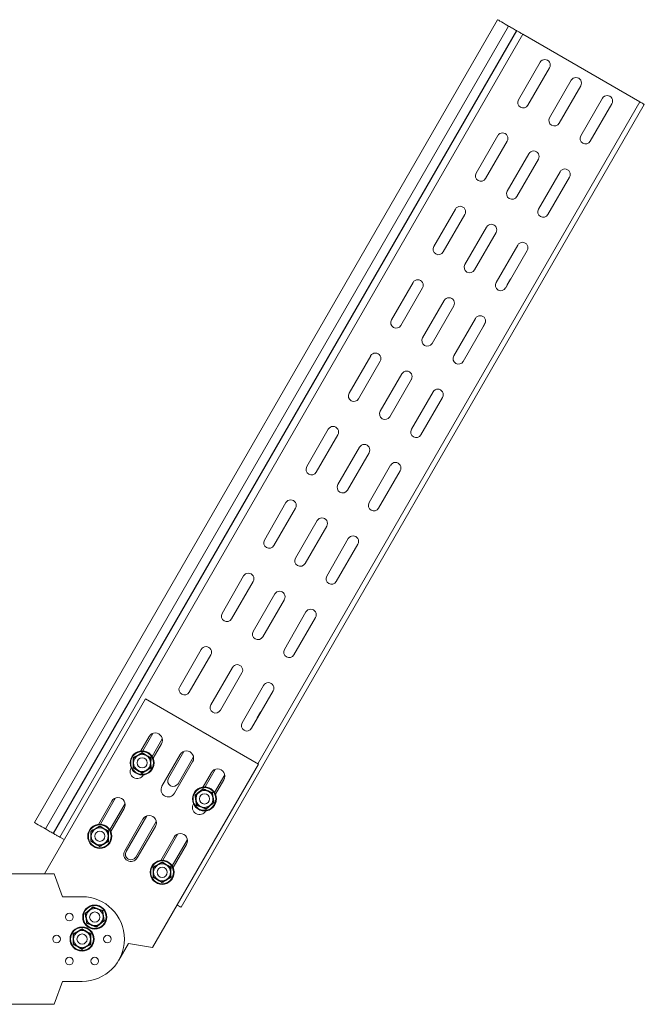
# Model space of a CAD drawing. Header units: millimetres. Extents: x 10 to 1476, y -4445 to -172.
# Tile 16 of 30: x 633 to 1002, y -3163 to -2582. Entities that reach past the tile are written whole.
import ezdxf

# ---------------------------------------------------------------- set-up
doc = ezdxf.new("R2010")
doc.units = ezdxf.units.MM

msp = doc.modelspace()

# ---------------------------------------------------------------- linework, layer by layer
at = {"color": 7, "linetype": 'Continuous', "lineweight": 15}
for p, q in [((915.08, -2581.66), (641.58, -3055.37)), ((921.54, -2585.39), (648.04, -3059.1)), ((926.13, -2588.04), (652.63, -3061.76)), ((926.45, -2588.22), (652.95, -3061.94)), ((930.03, -2590.29), (656.53, -3064)), ((926.45, -2588.22), (926.13, -2588.04)), ((999.08, -2630.16), (930.03, -2590.29)), ((927.37, -2628.88), (940.12, -2606.79)), ((945.74, -2610.04), (932.99, -2632.13)), ((945.77, -2639.5), (958.52, -2617.42)), ((964.15, -2620.67), (951.4, -2642.75)), ((1001.68, -2631.66), (728.18, -3105.37)), ((964.17, -2650.13), (976.92, -2628.04)), ((982.55, -2631.29), (969.8, -2653.38)), ((902.37, -2672.18), (915.12, -2650.09)), ((920.74, -2653.34), (907.99, -2675.43)), ((920.77, -2682.8), (933.52, -2660.72)), ((939.15, -2663.97), (926.4, -2686.05)), ((939.17, -2693.43), (951.92, -2671.34)), ((957.55, -2674.59), (944.8, -2696.68)), ((877.37, -2715.48), (890.12, -2693.4)), ((895.74, -2696.65), (882.99, -2718.73)), ((895.77, -2726.1), (908.52, -2704.02)), ((914.15, -2707.27), (901.4, -2729.35)), ((914.17, -2736.73), (926.92, -2714.65)), ((932.55, -2717.9), (919.8, -2739.98)), ((922.61, -2734.73), (920.66, -2738.11)), ((852.37, -2758.78), (865.12, -2736.7)), ((870.74, -2739.95), (857.99, -2762.03)), ((870.77, -2769.41), (883.52, -2747.32)), ((889.15, -2750.57), (876.4, -2772.66)), ((889.17, -2780.03), (901.92, -2757.95)), ((907.55, -2761.2), (894.8, -2783.28)), ((907.93, -2760.15), (906.91, -2761.93)), ((827.37, -2802.08), (840.12, -2780)), ((845.74, -2783.25), (832.99, -2805.33)), ((845.77, -2812.71), (858.52, -2790.62)), ((864.15, -2793.87), (851.4, -2815.96)), ((864.17, -2823.33), (876.92, -2801.25)), ((882.55, -2804.5), (869.8, -2826.58)), ((802.37, -2845.38), (815.12, -2823.3)), ((820.74, -2826.55), (807.99, -2848.63)), ((820.77, -2856.01), (833.52, -2833.93)), ((839.15, -2837.18), (826.4, -2859.26)), ((839.17, -2866.63), (851.92, -2844.55)), ((857.55, -2847.8), (844.8, -2869.88)), ((777.37, -2888.68), (790.12, -2866.6)), ((795.74, -2869.85), (782.99, -2891.93)), ((795.77, -2899.31), (808.52, -2877.23)), ((814.15, -2880.48), (801.4, -2902.56)), ((814.17, -2909.93), (826.92, -2887.85)), ((832.55, -2891.1), (819.8, -2913.18)), ((752.37, -2931.99), (765.12, -2909.9)), ((770.74, -2913.15), (757.99, -2935.24)), ((770.77, -2942.61), (783.52, -2920.53)), ((789.15, -2923.78), (776.4, -2945.86)), ((789.17, -2953.24), (801.92, -2931.15)), ((807.55, -2934.4), (794.8, -2956.49)), ((727.37, -2975.29), (740.12, -2953.2)), ((745.74, -2956.45), (732.99, -2978.54)), ((745.77, -2985.91), (758.52, -2963.83)), ((764.15, -2967.08), (751.4, -2989.16)), ((764.17, -2996.54), (776.92, -2974.45)), ((782.55, -2977.7), (769.8, -2999.79)), ((707.12, -2982.36), (647.48, -3085.65)), ((773.8, -3020.86), (707.12, -2982.36)), ((775.11, -2990.21), (773.16, -2993.59)), ((705.52, -3013.12), (711.48, -3002.79)), ((709.25, -3004.67), (704.34, -3013.16)), ((717.11, -3006.04), (711.15, -3016.37)), ((711.7, -3017.41), (716.61, -3008.92)), ((727.65, -3015.29), (716.9, -3033.91)), ((720.77, -3029.21), (729.89, -3013.42)), ((711.3, -3129.11), (773.8, -3020.86)), ((724.26, -3038.16), (735.01, -3019.54)), ((735.52, -3016.67), (726.4, -3032.46)), ((698.66, -3023.01), (698.62, -3023.07)), ((746.06, -3025.92), (741.15, -3034.41)), ((742.33, -3034.37), (748.29, -3024.04)), ((705.99, -3027.32), (706.02, -3027.26)), ((753.92, -3027.29), (747.96, -3037.62)), ((748.51, -3038.66), (753.42, -3030.17)), ((687.25, -3042.77), (679.34, -3056.46)), ((680.52, -3056.42), (689.48, -3040.9)), ((695.11, -3044.15), (686.15, -3059.67)), ((735.46, -3044.26), (735.43, -3044.32)), ((686.7, -3060.71), (694.61, -3047.02)), ((742.79, -3048.57), (742.82, -3048.51)), ((705.65, -3053.4), (694.9, -3072.02)), ((695.77, -3072.52), (707.89, -3051.52)), ((713.52, -3054.77), (701.4, -3075.77)), ((652.63, -3061.76), (652.95, -3061.94)), ((702.26, -3076.27), (713.01, -3057.65)), ((656.53, -3064), (659.12, -3065.5)), ((724.06, -3064.02), (716.15, -3077.71)), ((717.33, -3077.67), (726.29, -3062.15)), ((731.92, -3065.4), (722.96, -3080.92)), ((723.51, -3081.96), (731.42, -3068.27)), ((528.21, -3085.65), (653.21, -3085.65)), ((653.21, -3085.65), (658.21, -3099.15)), ((658.21, -3099.15), (669.71, -3099.15)), ((691.36, -3136.65), (697.11, -3126.69)), ((697.11, -3126.69), (711.3, -3129.11)), ((658.21, -3149.15), (653.21, -3162.65)), ((669.71, -3149.15), (658.21, -3149.15)), ((653.21, -3162.65), (528.21, -3162.65))]:
    msp.add_line(p, q, dxfattribs=at)
at = {"color": 8, "linetype": 'Continuous', "lineweight": 15}
for p, q in [((999.08, -2630.16), (773.58, -3020.74)), ((922.78, -2734.83), (922.61, -2734.73)), ((920.66, -2738.11), (920.83, -2738.2)), ((906.91, -2761.93), (907.08, -2762.02)), ((775.28, -2990.3), (775.11, -2990.21)), ((773.16, -2993.59), (773.33, -2993.68))]:
    msp.add_line(p, q, dxfattribs=at)
at = {"color": 7, "linetype": 'Continuous', "lineweight": 15, "flags": 128}
for points in [[(915.08, -2581.66), (915.08, -2581.66), (915.24, -2581.75), (915.7, -2582.01), (916.42, -2582.43), (917.35, -2582.97), (918.41, -2583.58), (919.52, -2584.22), (920.59, -2584.84), (921.54, -2585.39)], [(921.54, -2585.39), (922.05, -2585.68), (922.63, -2586.02), (923.24, -2586.37), (923.86, -2586.73), (924.49, -2587.09), (925.09, -2587.44), (925.64, -2587.76), (926.13, -2588.04)], [(926.45, -2588.22), (926.82, -2588.44), (927.22, -2588.67), (927.65, -2588.92), (928.1, -2589.18), (928.57, -2589.44), (929.05, -2589.72), (929.53, -2590), (930.03, -2590.29)], [(999.08, -2630.16), (999.59, -2630.45), (1000.08, -2630.73), (1000.53, -2630.99), (1000.92, -2631.22), (1001.24, -2631.41), (1001.48, -2631.54), (1001.63, -2631.63), (1001.68, -2631.66)], [(641.58, -3055.37), (641.58, -3055.37), (641.74, -3055.47), (642.2, -3055.73), (642.92, -3056.15), (643.85, -3056.68), (644.91, -3057.3), (646.02, -3057.94), (647.09, -3058.56), (648.04, -3059.1)], [(648.04, -3059.1), (648.55, -3059.4), (649.13, -3059.73), (649.74, -3060.08), (650.36, -3060.45), (650.99, -3060.81), (651.59, -3061.15), (652.14, -3061.47), (652.63, -3061.76)], [(652.95, -3061.94), (653.32, -3062.15), (653.72, -3062.39), (654.15, -3062.63), (654.6, -3062.89), (655.07, -3063.16), (655.55, -3063.44), (656.03, -3063.72), (656.53, -3064)], [(725.8, -3104), (726.09, -3104.17), (726.58, -3104.45), (727.03, -3104.71), (727.42, -3104.93), (727.74, -3105.12), (727.98, -3105.26), (728.13, -3105.35), (728.18, -3105.37)]]:
    msp.add_lwpolyline(points, dxfattribs=at)
at = {"color": 7, "linetype": 'Continuous', "lineweight": 15}
for centre, radius in [((705.18, -3020.21), 7.1), ((705.18, -3020.21), 6.73), ((705.18, -3020.21), 3), ((741.99, -3041.46), 7.1), ((741.99, -3041.46), 6.73), ((741.99, -3041.46), 3), ((680.18, -3063.52), 7.1), ((680.18, -3063.52), 6.73), ((680.18, -3063.52), 3), ((716.99, -3084.77), 7.1), ((716.99, -3084.77), 6.73), ((716.99, -3084.77), 3), ((677.21, -3111.16), 7.1), ((677.21, -3111.16), 6.73), ((677.21, -3111.16), 3), ((662.21, -3111.16), 2.25), ((669.71, -3124.15), 7.1), ((669.71, -3124.15), 6.73), ((654.71, -3124.15), 2.25), ((669.71, -3124.15), 3), ((684.71, -3124.15), 2.25), ((662.21, -3137.14), 2.25), ((677.21, -3137.14), 2.25)]:
    msp.add_circle(centre, radius, dxfattribs=at)
for centre, radius, start, end in [((942.93, -2608.42), 3.25, 330, 150), ((961.33, -2619.04), 3.25, 330, 150), ((930.18, -2630.5), 3.25, 150, 330), ((979.74, -2629.67), 3.25, 330, 150), ((948.58, -2641.13), 3.25, 150, 330), ((917.93, -2651.72), 3.25, 330, 150), ((966.99, -2651.75), 3.25, 150, 330), ((936.33, -2662.35), 3.25, 330, 150), ((905.18, -2673.8), 3.25, 150, 330), ((954.74, -2672.97), 3.25, 330, 150), ((923.58, -2684.43), 3.25, 150, 330), ((892.93, -2695.02), 3.25, 330, 150), ((941.99, -2695.05), 3.25, 150, 330), ((911.33, -2705.65), 3.25, 330, 150), ((929.74, -2716.27), 3.25, 330, 150), ((880.18, -2717.1), 3.25, 150, 330), ((898.58, -2727.73), 3.25, 150, 330), ((867.93, -2738.32), 3.25, 330, 150), ((924.17, -2735.63), 1.8, 123.43716, 150), ((916.99, -2738.35), 3.25, 150, 330), ((922.22, -2739.01), 1.8, 150, 176.56284), ((886.33, -2748.95), 3.25, 330, 150), ((855.18, -2760.41), 3.25, 150, 330), ((904.74, -2759.57), 3.25, 330, 150), ((908.47, -2762.83), 1.8, 150, 176.56284), ((873.58, -2771.03), 3.25, 150, 330), ((842.93, -2781.62), 3.25, 330, 150), ((891.99, -2781.66), 3.25, 150, 330), ((861.33, -2792.25), 3.25, 330, 150), ((879.74, -2802.87), 3.25, 330, 150), ((830.18, -2803.71), 3.25, 150, 330), ((848.58, -2814.33), 3.25, 150, 330), ((817.93, -2824.93), 3.25, 330, 150), ((866.99, -2824.96), 3.25, 150, 330), ((836.33, -2835.55), 3.25, 330, 150), ((805.18, -2847.01), 3.25, 150, 330), ((854.74, -2846.18), 3.25, 330, 150), ((823.58, -2857.63), 3.25, 150, 330), ((792.93, -2868.23), 3.25, 330, 150), ((841.99, -2868.26), 3.25, 150, 330), ((811.33, -2878.85), 3.25, 330, 150), ((829.74, -2889.48), 3.25, 330, 150), ((780.18, -2890.31), 3.25, 150, 330), ((798.58, -2900.94), 3.25, 150, 330), ((767.93, -2911.53), 3.25, 330, 150), ((816.99, -2911.56), 3.25, 150, 330), ((786.33, -2922.15), 3.25, 330, 150), ((755.18, -2933.61), 3.25, 150, 330), ((804.74, -2932.78), 3.25, 330, 150), ((773.58, -2944.24), 3.25, 150, 330), ((742.93, -2954.83), 3.25, 330, 150), ((791.99, -2954.86), 3.25, 150, 330), ((761.33, -2965.45), 3.25, 330, 150), ((779.74, -2976.08), 3.25, 330, 150), ((730.18, -2976.91), 3.25, 150, 330), ((748.58, -2987.54), 3.25, 150, 330), ((776.67, -2991.11), 1.8, 123.43716, 150), ((766.99, -2998.16), 3.25, 150, 330), ((774.72, -2994.49), 1.8, 150, 176.56284), ((712.93, -3006.79), 4.25, 330, 150), ((705.18, -3020.21), 5, 60, 120), ((731.33, -3017.42), 4.25, 330, 150), ((705.18, -3020.21), 5, 120, 180), ((705.18, -3020.21), 5, 180, 240), ((705.18, -3020.21), 5, 0, 60), ((705.18, -3020.21), 5, 300, 0), ((702.31, -3025.19), 4.25, 150, 330), ((705.18, -3020.21), 5, 240, 300), ((749.74, -3028.04), 4.25, 330, 150), ((723.58, -3030.84), 3.25, 150, 330), ((720.58, -3036.03), 4.25, 150, 330), ((741.99, -3041.46), 5, 129.10927, 189.10927), ((741.99, -3041.46), 5, 69.10927, 129.10927), ((741.99, -3041.46), 5, 9.10927, 69.10927), ((690.93, -3044.9), 4.25, 330, 150), ((739.11, -3046.44), 4.25, 150, 330), ((741.99, -3041.46), 5, 189.10927, 249.10927), ((741.99, -3041.46), 5, 309.10927, 9.10927), ((741.99, -3041.46), 5, 249.10927, 309.10927), ((709.33, -3055.52), 4.25, 330, 150), ((680.18, -3063.52), 5, 120, 180), ((680.18, -3063.52), 5, 60, 120), ((680.18, -3063.52), 5, 0, 60), ((680.18, -3063.52), 5, 180, 240), ((680.18, -3063.52), 5, 300, 0), ((727.74, -3066.15), 4.25, 330, 150), ((680.18, -3063.52), 5, 240, 300), ((698.58, -3074.14), 4.25, 150, 330), ((698.58, -3074.14), 3.25, 150, 330), ((716.99, -3084.77), 5, 120, 180), ((716.99, -3084.77), 5, 180, 240), ((716.99, -3084.77), 5, 60, 120), ((716.99, -3084.77), 5, 0, 60), ((716.99, -3084.77), 5, 300, 0), ((716.99, -3084.77), 5, 240, 300), ((669.71, -3124.15), 25, 270, 90), ((677.21, -3111.16), 5, 129.1229, 189.1229), ((677.21, -3111.16), 5, 69.1229, 129.1229), ((677.21, -3111.16), 5, 9.1229, 69.1229), ((677.21, -3111.16), 5, 189.1229, 249.1229), ((677.21, -3111.16), 5, 309.1229, 9.1229), ((669.71, -3124.15), 5, 120, 180), ((669.71, -3124.15), 5, 60, 120), ((669.71, -3124.15), 5, 0, 60), ((677.21, -3111.16), 5, 249.1229, 309.1229), ((669.71, -3124.15), 5, 180, 240), ((669.71, -3124.15), 5, 300, 0), ((669.71, -3124.15), 5, 240, 300)]:
    msp.add_arc(centre, radius, start, end, dxfattribs=at)
for points, knots in [([(699.93, -3017.18), (700.03, -3017.12), (700.24, -3017.01), (700.85, -3016.66), (701.79, -3016.12), (702.99, -3015.43), (704.12, -3014.77), (704.83, -3014.36), (705.18, -3014.15)], [0, 0, 0, 0, 0.058985, 0.117991, 0.354128, 0.592334, 0.795601, 1, 1, 1, 1]), ([(702.68, -3015.88), (703.02, -3015.69), (703.71, -3015.29), (704.45, -3014.86), (704.94, -3014.58), (705.1, -3014.49), (705.18, -3014.44)], [0, 0, 0, 0, 0.395444, 0.801974, 0.90095, 1, 1, 1, 1]), ([(705.18, -3014.15), (705.18, -3014.15), (705.18, -3014.19), (705.18, -3014.27), (705.18, -3014.36), (705.18, -3014.43), (705.18, -3014.44), (705.18, -3014.44)], [0, 0, 0, 0, 0.008043, 0.267552, 0.528584, 0.763831, 1, 1, 1, 1]), ([(705.18, -3014.15), (705.38, -3014.27), (706, -3014.63), (707.03, -3015.23), (708.59, -3016.14), (709.72, -3016.78), (710.43, -3017.18)], [0, 0, 0, 0, 0.11802, 0.354232, 0.592482, 1, 1, 1, 1]), ([(705.18, -3014.44), (705.36, -3014.54), (705.71, -3014.75), (706.26, -3015.07), (706.83, -3015.39), (707.26, -3015.64), (707.55, -3015.81), (707.64, -3015.86), (707.68, -3015.88)], [0, 0, 0, 0, 0.220987, 0.442861, 0.66866, 0.896447, 0.948193, 1, 1, 1, 1]), ([(699.93, -3023.25), (699.93, -3023.13), (699.93, -3022.89), (699.94, -3022.18), (699.94, -3021.1), (699.94, -3019.72), (699.94, -3018.41), (699.93, -3017.59), (699.93, -3017.18)], [0, 0, 0, 0, 0.058989, 0.11799, 0.354135, 0.592327, 0.795586, 1, 1, 1, 1]), ([(699.93, -3017.18), (699.93, -3017.18), (699.96, -3017.2), (700.03, -3017.24), (700.11, -3017.29), (700.17, -3017.32), (700.18, -3017.32), (700.18, -3017.33)], [0, 0, 0, 0, 0.007906, 0.267541, 0.528629, 0.763836, 1, 1, 1, 1]), ([(700.18, -3017.33), (700.36, -3017.22), (700.71, -3017.02), (701.26, -3016.7), (701.83, -3016.37), (702.26, -3016.12), (702.55, -3015.96), (702.64, -3015.91), (702.68, -3015.88)], [0, 0, 0, 0, 0.220968, 0.442842, 0.668641, 0.896392, 0.948173, 1, 1, 1, 1]), ([(700.18, -3020.21), (700.18, -3020.07), (700.18, -3019.12), (700.18, -3018.14), (700.18, -3017.36), (700.18, -3017.33)], [0, 0, 0, 0, 0.1484883, 0.9655509, 1, 1, 1, 1]), ([(700.18, -3023.1), (700.18, -3022.98), (700.18, -3022.74), (700.18, -3022.15), (700.18, -3021.31), (700.18, -3020.58), (700.18, -3020.21)], [0, 0, 0, 0, 0.131275, 0.262721, 0.627505, 1, 1, 1, 1]), ([(707.68, -3015.88), (707.85, -3015.98), (708.19, -3016.18), (708.7, -3016.47), (709.2, -3016.76), (709.62, -3017), (709.94, -3017.19), (710.1, -3017.28), (710.18, -3017.33)], [0, 0, 0, 0, 0.197032, 0.395578, 0.598269, 0.802093, 0.901003, 1, 1, 1, 1]), ([(710.18, -3017.33), (710.18, -3017.32), (710.19, -3017.32), (710.25, -3017.29), (710.33, -3017.24), (710.4, -3017.2), (710.43, -3017.18), (710.43, -3017.18)], [0, 0, 0, 0, 0.236164, 0.471371, 0.732459, 0.992094, 1, 1, 1, 1]), ([(710.18, -3020.21), (710.18, -3020.07), (710.18, -3019.52), (710.18, -3018.58), (710.18, -3017.77), (710.18, -3017.36), (710.18, -3017.33)], [0, 0, 0, 0, 0.148157, 0.551996, 0.965628, 1, 1, 1, 1]), ([(710.18, -3023.1), (710.18, -3022.98), (710.18, -3022.74), (710.18, -3022.32), (710.18, -3021.85), (710.18, -3021.31), (710.18, -3020.77), (710.18, -3020.4), (710.18, -3020.21)], [0, 0, 0, 0, 0.131207, 0.262585, 0.444623, 0.627379, 0.81305, 1, 1, 1, 1]), ([(710.43, -3017.18), (710.43, -3017.42), (710.43, -3018.13), (710.42, -3019.33), (710.42, -3021.12), (710.43, -3022.43), (710.43, -3023.25)], [0, 0, 0, 0, 0.118017, 0.354226, 0.592482, 1, 1, 1, 1]), ([(699.93, -3023.25), (699.93, -3023.25), (699.96, -3023.22), (700.03, -3023.19), (700.11, -3023.14), (700.17, -3023.11), (700.18, -3023.1), (700.18, -3023.1)], [0, 0, 0, 0, 0.007906, 0.267541, 0.528629, 0.763836, 1, 1, 1, 1]), ([(705.18, -3026.28), (705.08, -3026.22), (704.87, -3026.1), (704.26, -3025.74), (703.33, -3025.19), (702.13, -3024.5), (701, -3023.85), (700.28, -3023.45), (699.93, -3023.25)], [0, 0, 0, 0, 0.058976, 0.117995, 0.354131, 0.59232, 0.795594, 1, 1, 1, 1]), ([(702.68, -3024.54), (702.34, -3024.35), (701.65, -3023.95), (700.91, -3023.52), (700.42, -3023.24), (700.26, -3023.15), (700.18, -3023.1)], [0, 0, 0, 0, 0.395485, 0.801967, 0.900939, 1, 1, 1, 1]), ([(705.18, -3025.99), (704.82, -3025.78), (704.1, -3025.36), (703.25, -3024.87), (702.77, -3024.6), (702.68, -3024.54)], [0, 0, 0, 0, 0.442937, 0.896372, 1, 1, 1, 1]), ([(710.43, -3023.25), (710.23, -3023.36), (709.61, -3023.71), (708.57, -3024.31), (707.01, -3025.2), (705.89, -3025.86), (705.18, -3026.28)], [0, 0, 0, 0, 0.118016, 0.354213, 0.592478, 1, 1, 1, 1]), ([(707.68, -3024.54), (707.34, -3024.74), (706.66, -3025.14), (705.82, -3025.62), (705.34, -3025.9), (705.18, -3025.99)], [0, 0, 0, 0, 0.395437, 0.801961, 1, 1, 1, 1]), ([(705.18, -3025.99), (705.18, -3025.99), (705.18, -3026), (705.18, -3026.06), (705.18, -3026.16), (705.18, -3026.24), (705.18, -3026.28), (705.18, -3026.28)], [0, 0, 0, 0, 0.236169, 0.471416, 0.732448, 0.991957, 1, 1, 1, 1]), ([(710.18, -3023.1), (709.82, -3023.31), (709.1, -3023.72), (708.25, -3024.22), (707.77, -3024.49), (707.68, -3024.54)], [0, 0, 0, 0, 0.442936, 0.896355, 1, 1, 1, 1]), ([(710.18, -3023.1), (710.18, -3023.1), (710.19, -3023.11), (710.25, -3023.14), (710.33, -3023.19), (710.4, -3023.22), (710.43, -3023.25), (710.43, -3023.25)], [0, 0, 0, 0, 0.236164, 0.471371, 0.732459, 0.992094, 1, 1, 1, 1]), ([(736.32, -3039.3), (736.41, -3039.23), (736.6, -3039.08), (737.15, -3038.64), (737.99, -3037.96), (739.07, -3037.09), (740.08, -3036.26), (740.71, -3035.74), (741.03, -3035.47)], [0, 0, 0, 0, 0.058976, 0.11798, 0.354137, 0.592323, 0.795597, 1, 1, 1, 1]), ([(736.59, -3039.41), (736.75, -3039.28), (737.07, -3039.02), (737.56, -3038.62), (738.07, -3038.2), (738.46, -3037.89), (738.71, -3037.68), (738.79, -3037.62), (738.83, -3037.58)], [0, 0, 0, 0, 0.220957, 0.442847, 0.668603, 0.896392, 0.948183, 1, 1, 1, 1]), ([(738.83, -3037.58), (739.14, -3037.34), (739.75, -3036.84), (740.42, -3036.29), (740.86, -3035.94), (741, -3035.82), (741.07, -3035.76)], [0, 0, 0, 0, 0.395449, 0.8019313, 0.9009385, 1, 1, 1, 1]), ([(741.03, -3035.47), (741.03, -3035.48), (741.03, -3035.52), (741.05, -3035.6), (741.06, -3035.69), (741.07, -3035.75), (741.07, -3035.76), (741.07, -3035.76)], [0, 0, 0, 0, 0.00791, 0.267472, 0.528532, 0.763799, 1, 1, 1, 1]), ([(741.03, -3035.47), (741.25, -3035.56), (741.91, -3035.82), (743.02, -3036.25), (744.7, -3036.9), (745.92, -3037.35), (746.69, -3037.64)], [0, 0, 0, 0, 0.1180257, 0.3542237, 0.5924718, 1, 1, 1, 1]), ([(741.07, -3035.76), (741.26, -3035.84), (741.65, -3035.98), (742.24, -3036.21), (742.85, -3036.44), (743.32, -3036.62), (743.63, -3036.74), (743.72, -3036.77), (743.77, -3036.79)], [0, 0, 0, 0, 0.220937, 0.442829, 0.668618, 0.89639, 0.948191, 1, 1, 1, 1]), ([(743.77, -3036.79), (743.95, -3036.86), (744.32, -3037), (744.86, -3037.21), (745.41, -3037.42), (745.86, -3037.59), (746.21, -3037.72), (746.38, -3037.79), (746.47, -3037.82)], [0, 0, 0, 0, 0.196997, 0.395579, 0.598263, 0.802085, 0.901015, 1, 1, 1, 1]), ([(746.47, -3037.82), (746.47, -3037.82), (746.48, -3037.81), (746.53, -3037.77), (746.6, -3037.72), (746.66, -3037.66), (746.69, -3037.64), (746.69, -3037.64)], [0, 0, 0, 0, 0.236152, 0.47139, 0.732418, 0.991954, 1, 1, 1, 1]), ([(746.92, -3040.67), (746.9, -3040.53), (746.81, -3039.99), (746.66, -3039.05), (746.54, -3038.26), (746.47, -3037.85), (746.47, -3037.82)], [0, 0, 0, 0, 0.148167, 0.55201, 0.965628, 1, 1, 1, 1]), ([(746.69, -3037.64), (746.73, -3037.87), (746.84, -3038.57), (747.02, -3039.76), (747.3, -3041.53), (747.52, -3042.82), (747.65, -3043.63)], [0, 0, 0, 0, 0.118023, 0.35423, 0.592476, 1, 1, 1, 1]), ([(737.28, -3045.29), (737.26, -3045.17), (737.23, -3044.94), (737.12, -3044.24), (736.96, -3043.17), (736.74, -3041.81), (736.52, -3040.51), (736.39, -3039.71), (736.32, -3039.3)], [0, 0, 0, 0, 0.058999, 0.117995, 0.35414, 0.592341, 0.795598, 1, 1, 1, 1]), ([(736.32, -3039.3), (736.32, -3039.3), (736.36, -3039.32), (736.43, -3039.34), (736.52, -3039.38), (736.58, -3039.4), (736.59, -3039.4), (736.59, -3039.41)], [0, 0, 0, 0, 0.007825, 0.267476, 0.528561, 0.763807, 1, 1, 1, 1]), ([(737.05, -3042.26), (737.03, -3042.11), (736.88, -3041.17), (736.72, -3040.21), (736.6, -3039.44), (736.59, -3039.41)], [0, 0, 0, 0, 0.14847, 0.965581, 1, 1, 1, 1]), ([(737.51, -3045.11), (737.49, -3044.99), (737.45, -3044.75), (737.36, -3044.16), (737.22, -3043.34), (737.11, -3042.62), (737.05, -3042.26)], [0, 0, 0, 0, 0.131297, 0.262744, 0.627496, 1, 1, 1, 1]), ([(747.65, -3043.63), (747.47, -3043.77), (746.91, -3044.22), (745.98, -3044.97), (744.58, -3046.1), (743.58, -3046.93), (742.95, -3047.45)], [0, 0, 0, 0, 0.1180205, 0.3542219, 0.5924835, 1, 1, 1, 1]), ([(747.38, -3043.52), (747.06, -3043.78), (746.41, -3044.31), (745.65, -3044.93), (745.22, -3045.28), (745.14, -3045.34)], [0, 0, 0, 0, 0.442936, 0.896371, 1, 1, 1, 1]), ([(747.38, -3043.52), (747.36, -3043.4), (747.32, -3043.16), (747.26, -3042.75), (747.18, -3042.28), (747.1, -3041.76), (747.01, -3041.22), (746.95, -3040.85), (746.92, -3040.67)], [0, 0, 0, 0, 0.131234, 0.262618, 0.444629, 0.627394, 0.813059, 1, 1, 1, 1]), ([(747.38, -3043.52), (747.38, -3043.52), (747.39, -3043.53), (747.45, -3043.55), (747.54, -3043.58), (747.61, -3043.61), (747.65, -3043.63), (747.65, -3043.63)], [0, 0, 0, 0, 0.236218, 0.471409, 0.73254, 0.992175, 1, 1, 1, 1]), ([(737.28, -3045.29), (737.28, -3045.29), (737.31, -3045.26), (737.38, -3045.21), (737.45, -3045.15), (737.5, -3045.11), (737.5, -3045.11), (737.51, -3045.11)], [0, 0, 0, 0, 0.007874, 0.267574, 0.528605, 0.763846, 1, 1, 1, 1]), ([(742.95, -3047.45), (742.84, -3047.41), (742.62, -3047.32), (741.95, -3047.06), (740.95, -3046.67), (739.66, -3046.18), (738.43, -3045.72), (737.66, -3045.43), (737.28, -3045.29)], [0, 0, 0, 0, 0.058981, 0.117983, 0.35414, 0.592328, 0.795592, 1, 1, 1, 1]), ([(740.2, -3046.14), (739.84, -3046), (739.1, -3045.71), (738.29, -3045.41), (737.76, -3045.2), (737.59, -3045.14), (737.51, -3045.11)], [0, 0, 0, 0, 0.3954884, 0.8019584, 0.9009517, 1, 1, 1, 1]), ([(742.9, -3047.16), (742.51, -3047.02), (741.73, -3046.72), (740.81, -3046.37), (740.3, -3046.17), (740.2, -3046.14)], [0, 0, 0, 0, 0.442923, 0.896356, 1, 1, 1, 1]), ([(745.14, -3045.34), (744.84, -3045.59), (744.22, -3046.09), (743.48, -3046.7), (743.04, -3047.05), (742.9, -3047.16)], [0, 0, 0, 0, 0.395502, 0.80198, 1, 1, 1, 1]), ([(742.9, -3047.16), (742.9, -3047.17), (742.9, -3047.18), (742.91, -3047.24), (742.93, -3047.33), (742.94, -3047.41), (742.95, -3047.45), (742.95, -3047.45)], [0, 0, 0, 0, 0.236196, 0.471464, 0.732526, 0.99209, 1, 1, 1, 1]), ([(674.93, -3060.48), (675.03, -3060.42), (675.24, -3060.31), (675.85, -3059.96), (676.79, -3059.42), (677.99, -3058.73), (679.12, -3058.07), (679.83, -3057.66), (680.18, -3057.45)], [0, 0, 0, 0, 0.058976, 0.117992, 0.354132, 0.59233, 0.795609, 1, 1, 1, 1]), ([(674.93, -3066.55), (674.93, -3066.43), (674.93, -3066.19), (674.94, -3065.48), (674.94, -3064.4), (674.94, -3063.02), (674.94, -3061.71), (674.93, -3060.89), (674.93, -3060.48)], [0, 0, 0, 0, 0.058989, 0.11799, 0.354135, 0.592327, 0.795586, 1, 1, 1, 1]), ([(674.93, -3060.48), (674.93, -3060.48), (674.96, -3060.5), (675.03, -3060.54), (675.11, -3060.59), (675.17, -3060.62), (675.18, -3060.63), (675.18, -3060.63)], [0, 0, 0, 0, 0.007906, 0.267548, 0.528496, 0.763808, 1, 1, 1, 1]), ([(675.18, -3060.63), (675.36, -3060.53), (675.71, -3060.32), (676.26, -3060), (676.83, -3059.67), (677.26, -3059.43), (677.55, -3059.26), (677.64, -3059.21), (677.68, -3059.19)], [0, 0, 0, 0, 0.220954, 0.442828, 0.668661, 0.896412, 0.948193, 1, 1, 1, 1]), ([(675.18, -3063.52), (675.18, -3063.37), (675.18, -3062.42), (675.18, -3061.44), (675.18, -3060.66), (675.18, -3060.63)], [0, 0, 0, 0, 0.148494, 0.965587, 1, 1, 1, 1]), ([(677.68, -3059.19), (678.02, -3058.99), (678.71, -3058.59), (679.45, -3058.16), (679.94, -3057.88), (680.1, -3057.79), (680.18, -3057.74)], [0, 0, 0, 0, 0.395463, 0.801993, 0.900969, 1, 1, 1, 1]), ([(680.18, -3057.45), (680.18, -3057.45), (680.18, -3057.49), (680.18, -3057.57), (680.18, -3057.66), (680.18, -3057.73), (680.18, -3057.74), (680.18, -3057.74)], [0, 0, 0, 0, 0.007821, 0.267543, 0.528578, 0.763828, 1, 1, 1, 1]), ([(680.18, -3057.45), (680.38, -3057.57), (681, -3057.93), (682.03, -3058.54), (683.59, -3059.44), (684.72, -3060.08), (685.43, -3060.48)], [0, 0, 0, 0, 0.118011, 0.354226, 0.592487, 1, 1, 1, 1]), ([(680.18, -3057.74), (680.36, -3057.84), (680.71, -3058.05), (681.26, -3058.37), (681.83, -3058.7), (682.26, -3058.94), (682.55, -3059.11), (682.64, -3059.16), (682.68, -3059.19)], [0, 0, 0, 0, 0.220935, 0.442808, 0.668641, 0.896393, 0.948173, 1, 1, 1, 1]), ([(682.68, -3059.19), (682.85, -3059.28), (683.19, -3059.48), (683.7, -3059.77), (684.2, -3060.06), (684.62, -3060.3), (684.94, -3060.49), (685.1, -3060.58), (685.18, -3060.63)], [0, 0, 0, 0, 0.197019, 0.395571, 0.598288, 0.802101, 0.901013, 1, 1, 1, 1]), ([(685.18, -3060.63), (685.18, -3060.63), (685.19, -3060.62), (685.25, -3060.59), (685.33, -3060.54), (685.4, -3060.5), (685.43, -3060.48), (685.43, -3060.48)], [0, 0, 0, 0, 0.236208, 0.471401, 0.732474, 0.992095, 1, 1, 1, 1]), ([(685.18, -3063.52), (685.18, -3063.37), (685.18, -3062.82), (685.18, -3061.88), (685.18, -3061.07), (685.18, -3060.66), (685.18, -3060.63)], [0, 0, 0, 0, 0.148163, 0.552017, 0.965664, 1, 1, 1, 1]), ([(685.43, -3060.48), (685.43, -3060.72), (685.43, -3061.43), (685.42, -3062.63), (685.42, -3064.43), (685.43, -3065.73), (685.43, -3066.55)], [0, 0, 0, 0, 0.1180366, 0.3542255, 0.5924815, 1, 1, 1, 1]), ([(674.93, -3066.55), (674.93, -3066.55), (674.96, -3066.53), (675.03, -3066.49), (675.11, -3066.44), (675.17, -3066.41), (675.18, -3066.4), (675.18, -3066.4)], [0, 0, 0, 0, 0.007796, 0.26755, 0.528505, 0.763823, 1, 1, 1, 1]), ([(680.18, -3069.58), (680.08, -3069.52), (679.87, -3069.4), (679.26, -3069.04), (678.33, -3068.49), (677.13, -3067.8), (676, -3067.15), (675.28, -3066.75), (674.93, -3066.55)], [0, 0, 0, 0, 0.058976, 0.117995, 0.354121, 0.59232, 0.795594, 1, 1, 1, 1]), ([(675.18, -3066.4), (675.18, -3066.28), (675.18, -3066.04), (675.18, -3065.45), (675.18, -3064.61), (675.18, -3063.88), (675.18, -3063.52)], [0, 0, 0, 0, 0.131275, 0.262721, 0.627505, 1, 1, 1, 1]), ([(677.68, -3067.85), (677.34, -3067.65), (676.65, -3067.25), (675.91, -3066.82), (675.42, -3066.54), (675.26, -3066.45), (675.18, -3066.4)], [0, 0, 0, 0, 0.395485, 0.801948, 0.900939, 1, 1, 1, 1]), ([(685.43, -3066.55), (685.23, -3066.66), (684.61, -3067.01), (683.57, -3067.61), (682.01, -3068.5), (680.89, -3069.16), (680.18, -3069.58)], [0, 0, 0, 0, 0.118026, 0.354239, 0.592478, 1, 1, 1, 1]), ([(685.18, -3066.4), (684.82, -3066.61), (684.1, -3067.03), (683.25, -3067.52), (682.77, -3067.79), (682.68, -3067.85)], [0, 0, 0, 0, 0.442937, 0.896352, 1, 1, 1, 1]), ([(685.18, -3066.4), (685.18, -3066.28), (685.18, -3066.04), (685.18, -3065.62), (685.18, -3065.15), (685.18, -3064.61), (685.18, -3064.07), (685.18, -3063.7), (685.18, -3063.52)], [0, 0, 0, 0, 0.131207, 0.262585, 0.444584, 0.627379, 0.81305, 1, 1, 1, 1]), ([(685.18, -3066.4), (685.18, -3066.4), (685.19, -3066.41), (685.25, -3066.44), (685.33, -3066.49), (685.4, -3066.53), (685.43, -3066.55), (685.43, -3066.55)], [0, 0, 0, 0, 0.236194, 0.471393, 0.732473, 0.992205, 1, 1, 1, 1]), ([(680.18, -3069.29), (679.82, -3069.08), (679.1, -3068.66), (678.25, -3068.17), (677.77, -3067.9), (677.68, -3067.85)], [0, 0, 0, 0, 0.442918, 0.896352, 1, 1, 1, 1]), ([(682.68, -3067.85), (682.34, -3068.04), (681.66, -3068.44), (680.82, -3068.92), (680.34, -3069.2), (680.18, -3069.29)], [0, 0, 0, 0, 0.3954916, 0.8019617, 1, 1, 1, 1]), ([(680.18, -3069.29), (680.18, -3069.29), (680.18, -3069.3), (680.18, -3069.37), (680.18, -3069.46), (680.18, -3069.54), (680.18, -3069.58), (680.18, -3069.58)], [0, 0, 0, 0, 0.236172, 0.471422, 0.732457, 0.992179, 1, 1, 1, 1]), ([(711.73, -3081.73), (711.84, -3081.67), (712.04, -3081.56), (712.66, -3081.21), (713.6, -3080.67), (714.8, -3079.98), (715.93, -3079.32), (716.63, -3078.91), (716.99, -3078.7)], [0, 0, 0, 0, 0.058976, 0.117991, 0.354128, 0.592324, 0.795585, 1, 1, 1, 1]), ([(714.49, -3080.44), (714.82, -3080.24), (715.51, -3079.84), (716.26, -3079.41), (716.75, -3079.13), (716.91, -3079.04), (716.99, -3078.99)], [0, 0, 0, 0, 0.395464, 0.80196, 0.900969, 1, 1, 1, 1]), ([(716.99, -3078.7), (716.99, -3078.7), (716.99, -3078.74), (716.99, -3078.82), (716.99, -3078.91), (716.99, -3078.98), (716.99, -3078.99), (716.99, -3078.99)], [0, 0, 0, 0, 0.008042, 0.267522, 0.528523, 0.763858, 1, 1, 1, 1]), ([(716.99, -3078.7), (717.19, -3078.82), (717.8, -3079.18), (718.84, -3079.79), (720.39, -3080.69), (721.53, -3081.33), (722.24, -3081.73)], [0, 0, 0, 0, 0.118022, 0.354238, 0.592501, 1, 1, 1, 1]), ([(716.99, -3078.99), (717.16, -3079.09), (717.52, -3079.3), (718.07, -3079.62), (718.64, -3079.95), (719.07, -3080.19), (719.35, -3080.36), (719.44, -3080.41), (719.49, -3080.44)], [0, 0, 0, 0, 0.220935, 0.442808, 0.668641, 0.896393, 0.948173, 1, 1, 1, 1]), ([(711.73, -3087.8), (711.73, -3087.68), (711.74, -3087.44), (711.74, -3086.73), (711.75, -3085.65), (711.75, -3084.27), (711.74, -3082.96), (711.74, -3082.14), (711.73, -3081.73)], [0, 0, 0, 0, 0.058989, 0.11799, 0.354135, 0.592327, 0.795586, 1, 1, 1, 1]), ([(711.73, -3081.73), (711.73, -3081.73), (711.77, -3081.75), (711.84, -3081.79), (711.92, -3081.84), (711.98, -3081.87), (711.98, -3081.88), (711.99, -3081.88)], [0, 0, 0, 0, 0.007906, 0.267554, 0.528508, 0.763824, 1, 1, 1, 1]), ([(711.99, -3081.88), (712.16, -3081.78), (712.52, -3081.57), (713.07, -3081.25), (713.64, -3080.92), (714.07, -3080.68), (714.35, -3080.51), (714.44, -3080.46), (714.49, -3080.44)], [0, 0, 0, 0, 0.220939, 0.442817, 0.66862, 0.896411, 0.948192, 1, 1, 1, 1]), ([(711.99, -3084.77), (711.99, -3084.62), (711.99, -3083.67), (711.99, -3082.69), (711.99, -3081.91), (711.99, -3081.88)], [0, 0, 0, 0, 0.1484883, 0.9655509, 1, 1, 1, 1]), ([(711.99, -3087.65), (711.99, -3087.53), (711.99, -3087.29), (711.99, -3086.7), (711.99, -3085.86), (711.99, -3085.13), (711.99, -3084.77)], [0, 0, 0, 0, 0.131275, 0.262721, 0.627505, 1, 1, 1, 1]), ([(719.49, -3080.44), (719.66, -3080.53), (719.99, -3080.73), (720.5, -3081.02), (721.01, -3081.31), (721.42, -3081.55), (721.75, -3081.74), (721.91, -3081.83), (721.99, -3081.88)], [0, 0, 0, 0, 0.196988, 0.395578, 0.598299, 0.802116, 0.90103, 1, 1, 1, 1]), ([(721.99, -3081.88), (721.99, -3081.88), (722, -3081.87), (722.05, -3081.84), (722.13, -3081.79), (722.2, -3081.75), (722.24, -3081.73), (722.24, -3081.73)], [0, 0, 0, 0, 0.236176, 0.471492, 0.732446, 0.992094, 1, 1, 1, 1]), ([(721.99, -3084.77), (721.99, -3084.62), (721.99, -3084.07), (721.99, -3083.13), (721.99, -3082.32), (721.99, -3081.91), (721.99, -3081.88)], [0, 0, 0, 0, 0.148157, 0.551996, 0.965628, 1, 1, 1, 1]), ([(721.99, -3087.65), (721.99, -3087.53), (721.99, -3087.29), (721.99, -3086.87), (721.99, -3086.4), (721.99, -3085.86), (721.99, -3085.32), (721.99, -3084.95), (721.99, -3084.77)], [0, 0, 0, 0, 0.131207, 0.262585, 0.444584, 0.627379, 0.81305, 1, 1, 1, 1]), ([(722.24, -3081.73), (722.24, -3081.97), (722.23, -3082.68), (722.22, -3083.88), (722.22, -3085.68), (722.23, -3086.98), (722.24, -3087.8)], [0, 0, 0, 0, 0.118017, 0.354226, 0.592482, 1, 1, 1, 1]), ([(711.73, -3087.8), (711.73, -3087.8), (711.77, -3087.78), (711.84, -3087.74), (711.92, -3087.69), (711.98, -3087.66), (711.98, -3087.65), (711.99, -3087.65)], [0, 0, 0, 0, 0.007796, 0.26755, 0.528505, 0.763823, 1, 1, 1, 1]), ([(716.99, -3090.83), (716.88, -3090.77), (716.68, -3090.65), (716.07, -3090.29), (715.14, -3089.74), (713.94, -3089.05), (712.8, -3088.4), (712.09, -3088), (711.73, -3087.8)], [0, 0, 0, 0, 0.058992, 0.117994, 0.354147, 0.592337, 0.795594, 1, 1, 1, 1]), ([(714.49, -3089.1), (714.15, -3088.9), (713.46, -3088.5), (712.71, -3088.07), (712.22, -3087.79), (712.07, -3087.7), (711.99, -3087.65)], [0, 0, 0, 0, 0.395485, 0.801948, 0.900972, 1, 1, 1, 1]), ([(716.99, -3090.54), (716.63, -3090.33), (715.9, -3089.91), (715.05, -3089.42), (714.57, -3089.15), (714.49, -3089.1)], [0, 0, 0, 0, 0.442918, 0.896352, 1, 1, 1, 1]), ([(722.24, -3087.8), (722.03, -3087.91), (721.42, -3088.26), (720.37, -3088.86), (718.82, -3089.75), (717.69, -3090.41), (716.99, -3090.83)], [0, 0, 0, 0, 0.1180013, 0.3542286, 0.5924879, 1, 1, 1, 1]), ([(719.49, -3089.1), (719.15, -3089.29), (718.46, -3089.69), (717.63, -3090.17), (717.15, -3090.45), (716.99, -3090.54)], [0, 0, 0, 0, 0.3954916, 0.8019617, 1, 1, 1, 1]), ([(716.99, -3090.54), (716.99, -3090.54), (716.99, -3090.55), (716.99, -3090.62), (716.99, -3090.71), (716.99, -3090.79), (716.99, -3090.83), (716.99, -3090.83)], [0, 0, 0, 0, 0.236172, 0.471422, 0.732457, 0.992179, 1, 1, 1, 1]), ([(721.99, -3087.65), (721.63, -3087.86), (720.9, -3088.28), (720.05, -3088.77), (719.57, -3089.04), (719.49, -3089.1)], [0, 0, 0, 0, 0.442918, 0.896352, 1, 1, 1, 1]), ([(721.99, -3087.65), (721.99, -3087.65), (722, -3087.66), (722.05, -3087.69), (722.13, -3087.74), (722.2, -3087.78), (722.24, -3087.8), (722.24, -3087.8)], [0, 0, 0, 0, 0.236177, 0.471495, 0.73245, 0.992204, 1, 1, 1, 1]), ([(671.54, -3109), (671.73, -3108.85), (672.28, -3108.41), (673.21, -3107.66), (674.61, -3106.53), (675.61, -3105.7), (676.25, -3105.17)], [0, 0, 0, 0, 0.118018, 0.354217, 0.592475, 1, 1, 1, 1]), ([(671.81, -3109.11), (672.13, -3108.84), (672.78, -3108.32), (673.55, -3107.7), (673.97, -3107.35), (674.05, -3107.28)], [0, 0, 0, 0, 0.442897, 0.896347, 1, 1, 1, 1]), ([(674.05, -3107.28), (674.36, -3107.04), (674.97, -3106.54), (675.72, -3105.93), (676.15, -3105.58), (676.29, -3105.46)], [0, 0, 0, 0, 0.39546, 0.801952, 1, 1, 1, 1]), ([(676.29, -3105.46), (676.29, -3105.46), (676.29, -3105.45), (676.28, -3105.39), (676.27, -3105.29), (676.25, -3105.22), (676.25, -3105.17), (676.25, -3105.17)], [0, 0, 0, 0, 0.236209, 0.471381, 0.732532, 0.992048, 1, 1, 1, 1]), ([(676.25, -3105.17), (676.36, -3105.22), (676.58, -3105.3), (677.24, -3105.56), (678.25, -3105.95), (679.54, -3106.45), (680.76, -3106.91), (681.53, -3107.19), (681.91, -3107.34)], [0, 0, 0, 0, 0.058982, 0.117992, 0.354125, 0.592332, 0.79559, 1, 1, 1, 1]), ([(676.29, -3105.46), (676.68, -3105.61), (677.46, -3105.91), (678.38, -3106.26), (678.89, -3106.45), (678.99, -3106.49)], [0, 0, 0, 0, 0.442929, 0.896319, 1, 1, 1, 1]), ([(678.99, -3106.49), (679.36, -3106.63), (680.1, -3106.91), (680.9, -3107.22), (681.43, -3107.42), (681.6, -3107.49), (681.69, -3107.52)], [0, 0, 0, 0, 0.395442, 0.801953, 0.900946, 1, 1, 1, 1]), ([(681.91, -3107.34), (681.91, -3107.34), (681.88, -3107.36), (681.82, -3107.41), (681.75, -3107.47), (681.7, -3107.51), (681.69, -3107.52), (681.69, -3107.52)], [0, 0, 0, 0, 0.008087, 0.26757, 0.528682, 0.763819, 1, 1, 1, 1]), ([(681.69, -3107.52), (681.71, -3107.64), (681.75, -3107.88), (681.84, -3108.46), (681.97, -3109.29), (682.09, -3110.01), (682.14, -3110.37)], [0, 0, 0, 0, 0.131272, 0.26273, 0.627508, 1, 1, 1, 1]), ([(681.91, -3107.34), (681.93, -3107.45), (681.97, -3107.69), (682.07, -3108.39), (682.24, -3109.46), (682.46, -3110.82), (682.67, -3112.11), (682.81, -3112.92), (682.88, -3113.32)], [0, 0, 0, 0, 0.058982, 0.117998, 0.354133, 0.592324, 0.795606, 1, 1, 1, 1]), ([(671.81, -3109.11), (671.81, -3109.1), (671.8, -3109.1), (671.74, -3109.08), (671.66, -3109.04), (671.58, -3109.02), (671.54, -3109), (671.54, -3109)], [0, 0, 0, 0, 0.236221, 0.471313, 0.732469, 0.992052, 1, 1, 1, 1]), ([(672.5, -3114.99), (672.47, -3114.76), (672.36, -3114.05), (672.18, -3112.87), (671.89, -3111.09), (671.68, -3109.81), (671.54, -3109)], [0, 0, 0, 0, 0.118023, 0.354236, 0.592486, 1, 1, 1, 1]), ([(671.81, -3109.11), (671.83, -3109.23), (671.87, -3109.46), (671.94, -3109.88), (672.01, -3110.34), (672.1, -3110.87), (672.18, -3111.41), (672.24, -3111.77), (672.27, -3111.96)], [0, 0, 0, 0, 0.1312413, 0.2625991, 0.4446102, 0.6273818, 0.8130982, 1, 1, 1, 1]), ([(672.27, -3111.96), (672.29, -3112.1), (672.38, -3112.64), (672.53, -3113.57), (672.66, -3114.37), (672.72, -3114.77), (672.73, -3114.81)], [0, 0, 0, 0, 0.148178, 0.552028, 0.965659, 1, 1, 1, 1]), ([(682.88, -3113.32), (682.78, -3113.4), (682.6, -3113.55), (682.04, -3113.99), (681.2, -3114.67), (680.13, -3115.54), (679.12, -3116.37), (678.49, -3116.89), (678.17, -3117.15)], [0, 0, 0, 0, 0.0590043, 0.1179911, 0.3541413, 0.5923324, 0.7956149, 1, 1, 1, 1]), ([(682.6, -3113.22), (682.44, -3113.35), (682.13, -3113.61), (681.63, -3114.01), (681.12, -3114.42), (680.74, -3114.74), (680.48, -3114.94), (680.4, -3115.01), (680.36, -3115.04)], [0, 0, 0, 0, 0.220944, 0.442832, 0.668651, 0.896419, 0.94818, 1, 1, 1, 1]), ([(682.14, -3110.37), (682.17, -3110.51), (682.32, -3111.45), (682.47, -3112.42), (682.6, -3113.19), (682.6, -3113.22)], [0, 0, 0, 0, 0.1484703, 0.9655453, 1, 1, 1, 1]), ([(682.88, -3113.32), (682.87, -3113.32), (682.84, -3113.31), (682.76, -3113.28), (682.67, -3113.25), (682.61, -3113.22), (682.61, -3113.22), (682.6, -3113.22)], [0, 0, 0, 0, 0.008073, 0.267627, 0.528754, 0.763859, 1, 1, 1, 1]), ([(664.45, -3121.12), (664.56, -3121.06), (664.76, -3120.95), (665.38, -3120.59), (666.32, -3120.06), (667.52, -3119.37), (668.65, -3118.71), (669.35, -3118.3), (669.71, -3118.09)], [0, 0, 0, 0, 0.058987, 0.118, 0.354138, 0.592333, 0.795594, 1, 1, 1, 1]), ([(664.71, -3121.27), (664.89, -3121.16), (665.24, -3120.96), (665.79, -3120.64), (666.36, -3120.31), (666.79, -3120.06), (667.08, -3119.9), (667.16, -3119.85), (667.21, -3119.82)], [0, 0, 0, 0, 0.22096, 0.442827, 0.668662, 0.896393, 0.948194, 1, 1, 1, 1]), ([(667.21, -3119.82), (667.55, -3119.63), (668.23, -3119.23), (668.98, -3118.8), (669.47, -3118.52), (669.63, -3118.43), (669.71, -3118.38)], [0, 0, 0, 0, 0.395461, 0.801968, 0.900962, 1, 1, 1, 1]), ([(669.71, -3118.09), (669.71, -3118.09), (669.71, -3118.13), (669.71, -3118.21), (669.71, -3118.3), (669.71, -3118.37), (669.71, -3118.38), (669.71, -3118.38)], [0, 0, 0, 0, 0.007863, 0.267538, 0.528665, 0.76382, 1, 1, 1, 1]), ([(669.71, -3118.09), (669.91, -3118.21), (670.52, -3118.57), (671.56, -3119.17), (673.12, -3120.07), (674.25, -3120.72), (674.96, -3121.12)], [0, 0, 0, 0, 0.11801, 0.354222, 0.592481, 1, 1, 1, 1]), ([(669.71, -3118.38), (669.89, -3118.48), (670.24, -3118.69), (670.79, -3119.01), (671.36, -3119.33), (671.79, -3119.58), (672.08, -3119.75), (672.16, -3119.8), (672.21, -3119.82)], [0, 0, 0, 0, 0.220941, 0.442807, 0.668643, 0.896393, 0.948194, 1, 1, 1, 1]), ([(672.21, -3119.82), (672.38, -3119.92), (672.72, -3120.12), (673.22, -3120.41), (673.73, -3120.7), (674.15, -3120.94), (674.47, -3121.13), (674.63, -3121.22), (674.71, -3121.27)], [0, 0, 0, 0, 0.197003, 0.395568, 0.598284, 0.802095, 0.901007, 1, 1, 1, 1]), ([(672.73, -3114.81), (672.73, -3114.81), (672.72, -3114.81), (672.67, -3114.85), (672.6, -3114.91), (672.54, -3114.96), (672.5, -3114.99), (672.5, -3114.99)], [0, 0, 0, 0, 0.236209, 0.47144, 0.732577, 0.992084, 1, 1, 1, 1]), ([(678.17, -3117.15), (677.95, -3117.07), (677.29, -3116.81), (676.17, -3116.37), (674.49, -3115.73), (673.27, -3115.28), (672.5, -3114.99)], [0, 0, 0, 0, 0.118013, 0.354236, 0.592483, 1, 1, 1, 1]), ([(675.43, -3115.83), (675.24, -3115.77), (674.88, -3115.63), (674.33, -3115.42), (673.78, -3115.21), (673.34, -3115.04), (672.99, -3114.9), (672.81, -3114.84), (672.73, -3114.81)], [0, 0, 0, 0, 0.197055, 0.395621, 0.598288, 0.802094, 0.901009, 1, 1, 1, 1]), ([(678.12, -3116.86), (677.93, -3116.79), (677.55, -3116.64), (676.95, -3116.42), (676.34, -3116.18), (675.88, -3116.01), (675.57, -3115.89), (675.47, -3115.85), (675.43, -3115.83)], [0, 0, 0, 0, 0.220953, 0.442828, 0.668645, 0.896442, 0.948191, 1, 1, 1, 1]), ([(680.36, -3115.04), (680.06, -3115.29), (679.44, -3115.79), (678.77, -3116.33), (678.34, -3116.69), (678.19, -3116.81), (678.12, -3116.86)], [0, 0, 0, 0, 0.395489, 0.801985, 0.900962, 1, 1, 1, 1]), ([(678.17, -3117.15), (678.17, -3117.15), (678.16, -3117.11), (678.15, -3117.03), (678.14, -3116.94), (678.13, -3116.88), (678.12, -3116.87), (678.12, -3116.86)], [0, 0, 0, 0, 0.007952, 0.267494, 0.528638, 0.763804, 1, 1, 1, 1]), ([(664.45, -3127.19), (664.46, -3127.07), (664.46, -3126.83), (664.46, -3126.12), (664.47, -3125.04), (664.47, -3123.66), (664.47, -3122.35), (664.46, -3121.53), (664.45, -3121.12)], [0, 0, 0, 0, 0.058973, 0.117992, 0.354142, 0.592338, 0.795601, 1, 1, 1, 1]), ([(664.45, -3121.12), (664.46, -3121.12), (664.49, -3121.14), (664.56, -3121.18), (664.64, -3121.23), (664.7, -3121.26), (664.7, -3121.26), (664.71, -3121.27)], [0, 0, 0, 0, 0.007838, 0.267545, 0.528592, 0.763815, 1, 1, 1, 1]), ([(664.71, -3124.15), (664.71, -3124.01), (664.71, -3123.06), (664.71, -3122.08), (664.71, -3121.3), (664.71, -3121.27)], [0, 0, 0, 0, 0.1484873, 0.9655888, 1, 1, 1, 1]), ([(664.71, -3127.04), (664.71, -3126.92), (664.71, -3126.68), (664.71, -3126.09), (664.71, -3125.25), (664.71, -3124.52), (664.71, -3124.15)], [0, 0, 0, 0, 0.131286, 0.262737, 0.627533, 1, 1, 1, 1]), ([(674.71, -3121.27), (674.71, -3121.26), (674.72, -3121.26), (674.77, -3121.23), (674.86, -3121.18), (674.92, -3121.14), (674.96, -3121.12), (674.96, -3121.12)], [0, 0, 0, 0, 0.236147, 0.471333, 0.732484, 0.991969, 1, 1, 1, 1]), ([(674.71, -3124.15), (674.71, -3124.01), (674.71, -3123.46), (674.71, -3122.51), (674.71, -3121.71), (674.71, -3121.3), (674.71, -3121.27)], [0, 0, 0, 0, 0.148156, 0.552032, 0.965666, 1, 1, 1, 1]), ([(674.71, -3127.04), (674.71, -3126.92), (674.71, -3126.68), (674.71, -3126.26), (674.71, -3125.78), (674.71, -3125.25), (674.71, -3124.71), (674.71, -3124.34), (674.71, -3124.15)], [0, 0, 0, 0, 0.1312182, 0.2626003, 0.4446059, 0.6274066, 0.8130837, 1, 1, 1, 1]), ([(674.96, -3121.12), (674.96, -3121.36), (674.95, -3122.07), (674.95, -3123.27), (674.94, -3125.06), (674.95, -3126.37), (674.96, -3127.19)], [0, 0, 0, 0, 0.1180194, 0.3542328, 0.5924928, 1, 1, 1, 1]), ([(664.45, -3127.19), (664.46, -3127.19), (664.49, -3127.17), (664.56, -3127.12), (664.64, -3127.08), (664.7, -3127.05), (664.7, -3127.04), (664.71, -3127.04)], [0, 0, 0, 0, 0.007838, 0.267545, 0.528592, 0.763815, 1, 1, 1, 1]), ([(669.71, -3130.22), (669.61, -3130.16), (669.4, -3130.04), (668.79, -3129.68), (667.86, -3129.13), (666.66, -3128.44), (665.52, -3127.79), (664.81, -3127.39), (664.45, -3127.19)], [0, 0, 0, 0, 0.058994, 0.117985, 0.354138, 0.59232, 0.795593, 1, 1, 1, 1]), ([(667.21, -3128.48), (666.87, -3128.29), (666.18, -3127.89), (665.44, -3127.46), (664.95, -3127.18), (664.79, -3127.09), (664.71, -3127.04)], [0, 0, 0, 0, 0.395462, 0.801942, 0.900914, 1, 1, 1, 1]), ([(669.71, -3129.93), (669.35, -3129.72), (668.63, -3129.3), (667.77, -3128.81), (667.3, -3128.53), (667.21, -3128.48)], [0, 0, 0, 0, 0.442916, 0.896352, 1, 1, 1, 1]), ([(674.96, -3127.19), (674.76, -3127.3), (674.14, -3127.65), (673.1, -3128.24), (671.54, -3129.14), (670.42, -3129.8), (669.71, -3130.22)], [0, 0, 0, 0, 0.118025, 0.35424, 0.592478, 1, 1, 1, 1]), ([(672.21, -3128.48), (671.87, -3128.68), (671.18, -3129.07), (670.35, -3129.56), (669.87, -3129.83), (669.71, -3129.93)], [0, 0, 0, 0, 0.3954887, 0.8019753, 1, 1, 1, 1]), ([(669.71, -3129.93), (669.71, -3129.93), (669.71, -3129.94), (669.71, -3130), (669.71, -3130.1), (669.71, -3130.18), (669.71, -3130.22), (669.71, -3130.22)], [0, 0, 0, 0, 0.23618, 0.471335, 0.732462, 0.992137, 1, 1, 1, 1]), ([(674.71, -3127.04), (674.35, -3127.25), (673.63, -3127.66), (672.77, -3128.16), (672.3, -3128.43), (672.21, -3128.48)], [0, 0, 0, 0, 0.442936, 0.896372, 1, 1, 1, 1]), ([(674.71, -3127.04), (674.71, -3127.04), (674.72, -3127.05), (674.77, -3127.08), (674.86, -3127.12), (674.92, -3127.17), (674.96, -3127.19), (674.96, -3127.19)], [0, 0, 0, 0, 0.236147, 0.471333, 0.732484, 0.991969, 1, 1, 1, 1])]:
    msp.add_open_spline(points, degree=3, knots=knots, dxfattribs=at)

doc.saveas('drawing.dxf')
